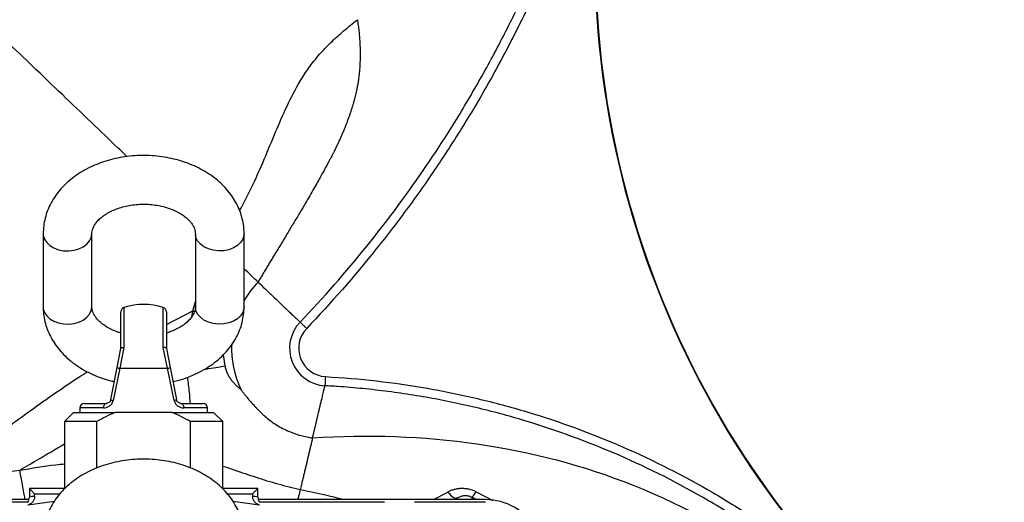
# Model space of a CAD drawing. Header units: millimetres. Extents: x 1880 to 3530, y 1446 to 3560.
# Tile 18 of 20: x 2769 to 3416, y 2825 to 3142. Entities that reach past the tile are written whole.
import ezdxf

# ---------------------------------------------------------------- set-up
doc = ezdxf.new("R2010")
doc.units = ezdxf.units.MM
doc.header["$LTSCALE"] = 2

msp = doc.modelspace()

# ---------------------------------------------------------------- linework, layer by layer
at = {"color": 7, "linetype": 'Continuous', "lineweight": 25}
for p, q in [((2784.23, 3001.32), (2784.23, 2953.23)), ((2816.23, 2953.23), (2816.23, 3001.32)), ((2884.23, 3001.32), (2884.23, 2953.23)), ((2916.23, 2953.23), (2916.23, 3001.32)), ((2835.23, 2925.88), (2835.23, 2949.99)), ((2865.23, 2949.99), (2865.23, 2925.88)), ((2832.81, 2913.45), (2835.24, 2925.91)), ((2837.31, 2926.57), (2834.65, 2912.88)), ((2865.82, 2912.88), (2863.15, 2926.57)), ((2865.23, 2925.91), (2867.65, 2913.45)), ((2828.7, 2892.31), (2832.81, 2913.45)), ((2834.65, 2912.88), (2830.22, 2891.73)), ((2834.65, 2912.88), (2865.82, 2912.88)), ((2870.24, 2891.73), (2865.82, 2912.88)), ((2867.65, 2913.45), (2871.76, 2892.31)), ((2808.23, 2886.88), (2808.23, 2883.88)), ((2811.23, 2889.88), (2825.76, 2889.88)), ((2874.7, 2889.88), (2889.23, 2889.88)), ((2892.23, 2883.88), (2892.23, 2886.88)), ((2804.23, 2883.88), (2798.23, 2877.88)), ((2804.23, 2883.88), (2831.47, 2883.88)), ((2850.23, 2883.88), (2831.47, 2883.88)), ((2868.99, 2883.88), (2850.23, 2883.88)), ((2868.99, 2883.88), (2896.23, 2883.88)), ((2902.23, 2877.88), (2896.23, 2883.88)), ((2798.23, 2877.88), (2798.23, 2833.67)), ((2819.57, 2877.88), (2798.23, 2877.88)), ((2819.57, 2847.45), (2819.57, 2877.88)), ((2880.89, 2877.88), (2880.89, 2847.44)), ((2902.23, 2877.88), (2880.89, 2877.88)), ((2902.23, 2833.73), (2902.23, 2877.88)), ((2775.15, 2833.96), (2775.15, 2828.27)), ((2775.15, 2833.96), (2778.6, 2830.51)), ((2798.23, 2833.96), (2775.15, 2833.96)), ((2925.32, 2833.96), (2902.23, 2833.96)), ((2925.32, 2833.96), (2921.86, 2830.51)), ((2925.32, 2828.27), (2925.32, 2833.96)), ((2778.6, 2828.91), (2778.6, 2830.51)), ((2778.6, 2830.51), (2795.26, 2830.51)), ((2905.18, 2830.51), (2921.86, 2830.51)), ((2921.86, 2830.51), (2921.86, 2828.91)), ((2774.85, 2826.66), (2625.64, 2826.66)), ((2774.46, 2824.88), (2692.08, 2824.88)), ((2774.15, 2823.12), (2791.67, 2825.73)), ((2908.8, 2825.73), (2926.31, 2823.12)), ((3074.82, 2826.66), (2925.62, 2826.66)), ((3008.38, 2824.88), (2926, 2824.88)), ((3074.82, 2824.88), (3028.15, 2824.88))]:
    msp.add_line(p, q, dxfattribs=at)
at = {"color": 8, "linetype": 'Continuous', "lineweight": 25}
for p, q in [((2882.59, 2950.48), (2884.23, 2956.75)), ((2837.31, 2952.84), (2837.31, 2926.57)), ((2863.15, 2926.57), (2863.15, 2952.84)), ((2865.23, 2941.69), (2882.62, 2950.53)), ((2881.85, 2946.61), (2882.65, 2950.47)), ((2882.65, 2950.48), (2883.78, 2950.4)), ((2902.48, 2921.73), (2903.64, 2914.54)), ((2823.88, 2886.88), (2808.23, 2886.88)), ((2892.23, 2886.88), (2876.59, 2886.88)), ((3040.61, 2826.66), (3050, 2831.58)), ((3056.47, 2827.75), (3054.67, 2826.66)), ((3056.5, 2826.66), (3056.47, 2827.75)), ((3068.89, 2826.66), (3065.95, 2828.27)), ((3068.64, 2831.81), (3079.61, 2826.11))]:
    msp.add_line(p, q, dxfattribs=at)
at = {"color": 8, "linetype": 'Continuous', "lineweight": 25, "flags": 128}
for points in [[(2784.23, 3001.31), (2784.32, 3000.09), (2785.07, 2997.7), (2786.52, 2995.48), (2788.62, 2993.54), (2791.25, 2991.95), (2794.31, 2990.81), (2797.64, 2990.15), (2801.1, 2990.02), (2804.51, 2990.42), (2807.73, 2991.32), (2810.59, 2992.69), (2812.97, 2994.47), (2814.75, 2996.57), (2815.86, 2998.88), (2816.23, 3001.32)], [(2916.23, 3001.31), (2916.14, 3000.09), (2915.39, 2997.7), (2913.94, 2995.48), (2911.85, 2993.54), (2909.21, 2991.95), (2906.15, 2990.81), (2902.82, 2990.15), (2899.36, 2990.02), (2895.95, 2990.42), (2892.74, 2991.32), (2889.87, 2992.69), (2887.49, 2994.47), (2885.71, 2996.57), (2884.61, 2998.88), (2884.23, 3001.32)], [(2784.23, 2953.23), (2784.32, 2952.01), (2785.07, 2949.62), (2786.52, 2947.4), (2788.62, 2945.45), (2791.25, 2943.87), (2794.31, 2942.72), (2797.64, 2942.07), (2801.1, 2941.94), (2804.51, 2942.33), (2807.73, 2943.24), (2810.59, 2944.61), (2812.97, 2946.39), (2814.75, 2948.48), (2815.86, 2950.8), (2816.23, 2953.23), (2816.23, 2953.23)], [(2916.23, 2953.23), (2916.14, 2952.01), (2915.39, 2949.62), (2913.94, 2947.4), (2911.85, 2945.45), (2909.21, 2943.87), (2906.15, 2942.72), (2902.82, 2942.07), (2899.36, 2941.94), (2895.95, 2942.33), (2892.74, 2943.24), (2889.87, 2944.61), (2887.49, 2946.39), (2885.71, 2948.48), (2884.61, 2950.8), (2884.23, 2953.23), (2884.23, 2953.23)], [(3065.95, 2828.27), (3065.99, 2827.07), (3066.01, 2826.66)]]:
    msp.add_lwpolyline(points, dxfattribs=at)
at = {"color": 7, "linetype": 'Continuous', "lineweight": 25, "flags": 128}
for points in [[(2823.88, 2886.88), (2823.91, 2887.46), (2824.02, 2888.03), (2824.19, 2888.55), (2824.43, 2889), (2824.71, 2889.37), (2825.04, 2889.65), (2825.39, 2889.82), (2825.76, 2889.88)], [(2874.7, 2889.88), (2875.07, 2889.82), (2875.42, 2889.65), (2875.75, 2889.37), (2876.04, 2889), (2876.27, 2888.55), (2876.44, 2888.03), (2876.55, 2887.46), (2876.59, 2886.88)], [(3050, 2831.58), (3050.9, 2830.56), (3051.81, 2829.66), (3052.71, 2828.91), (3053.59, 2828.31), (3054.42, 2827.89), (3055.19, 2827.66), (3055.88, 2827.61), (3056.47, 2827.75)]]:
    msp.add_lwpolyline(points, dxfattribs=at)
at = {"color": 7, "linetype": 'Continuous', "lineweight": 25}
for centre, radius, start, end in [((3747.03, 3183.39), 600.35, 167.0788, 226.10285), ((3747.03, 3183.39), 600, 167.0788, 226.10285), ((2838.23, 2949.99), 3, 107.92021, 180), ((2850.23, 2912.88), 42, 72.07979, 107.92021), ((2862.23, 2949.99), 3, 0, 72.07979), ((2970.8, 2926.06), 24.68, 136.01069, 266.60464), ((2970.8, 2926.06), 18.69, 135.96057, 266.51456), ((2835.33, 2918.28), 5.45, 242.49575, 262.7837), ((2865.13, 2918.28), 5.45, 277.2163, 297.50425), ((2830.58, 2894.98), 3.26, 234.92423, 263.67594), ((2869.88, 2894.98), 3.26, 276.32406, 305.07577), ((2811.23, 2886.88), 3, 90, 180), ((2889.23, 2886.88), 3, 0, 90), ((2856.23, 2399.88), 436, 100.25589, 100.71778), ((2844.23, 2399.88), 436, 79.28222, 79.74411), ((3059.34, 2836.06), 10.22, 310.28776, 335.42196), ((3074.82, 2788.88), 37.78, 30, 90)]:
    msp.add_arc(centre, radius, start, end, dxfattribs=at)
at = {"color": 8, "linetype": 'Continuous', "lineweight": 25}
for start, end in [(136.24951, 150.63182), (177.56205, 205.396)]:
    msp.add_arc((2970.8, 2926.06), 62.84, start, end, dxfattribs=at)
at = {"color": 7, "linetype": 'Continuous', "lineweight": 25}
for points, knots in [([(3179.11, 3434.27), (3178.64, 3428.47), (3178.11, 3422.68), (3176.93, 3411.13), (3176.28, 3405.37), (3174.14, 3388.13), (3172.48, 3376.71), (3166.77, 3342.64), (3162.02, 3320.18), (3150.65, 3275.75), (3144.03, 3253.79), (3128.87, 3210.38), (3120.34, 3188.93), (3108.47, 3162.44), (3106.04, 3157.16), (3101.07, 3146.66), (3098.53, 3141.45), (3090.76, 3125.91), (3085.37, 3115.7), (3074.2, 3095.54), (3068.41, 3085.6), (3056.42, 3065.99), (3050.23, 3056.32), (3037.44, 3037.26), (3030.85, 3027.87), (3017.25, 3009.36), (3010.25, 3000.24), (2988.65, 2973.3), (2973.43, 2955.89), (2957.37, 2939.05)], [0, 0, 0, 0, 0.03125, 0.03125, 0.0625, 0.0625, 0.125, 0.125, 0.25, 0.25, 0.375, 0.375, 0.5, 0.5, 0.53125, 0.53125, 0.5625, 0.5625, 0.625, 0.625, 0.6875, 0.6875, 0.75, 0.75, 0.8125, 0.8125, 0.875, 0.875, 1, 1, 1, 1]), ([(2953.05, 2943.2), (2968.52, 2959.41), (2983.2, 2976.17), (3011.04, 3010.7), (3024.2, 3028.49), (3042.82, 3055.93), (3048.83, 3065.2), (3060.49, 3084.01), (3066.13, 3093.54), (3077.03, 3112.86), (3082.29, 3122.65), (3092.44, 3142.48), (3097.32, 3152.54), (3106.68, 3172.89), (3111.15, 3183.17), (3117.54, 3198.7), (3119.61, 3203.9), (3123.65, 3214.35), (3125.62, 3219.6), (3135.17, 3245.9), (3141.88, 3267.15), (3153.5, 3310.08), (3158.42, 3331.74), (3166.47, 3375.5), (3169.6, 3397.58), (3171.81, 3419.88)], [0, 0, 0, 0, 0.125, 0.125, 0.25, 0.25, 0.3125, 0.3125, 0.375, 0.375, 0.4375, 0.4375, 0.5, 0.5, 0.5625, 0.5625, 0.59375, 0.59375, 0.625, 0.625, 0.75, 0.75, 0.875, 0.875, 1, 1, 1, 1]), ([(2839.28, 3051.97), (2837.46, 3053.71), (2829.9, 3060.95), (2815.79, 3074.46), (2796.89, 3092.55), (2778.22, 3110.42), (2760.09, 3127.78), (2742.63, 3144.49), (2724.98, 3161.39), (2707.24, 3178.37), (2689.52, 3195.34), (2671.91, 3212.19), (2654.54, 3228.82), (2637.5, 3245.13), (2620.91, 3261.02), (2604.86, 3276.39), (2589.45, 3291.13), (2574.78, 3305.17), (2560.95, 3318.41), (2548.04, 3330.78), (2536.12, 3342.19), (2525.27, 3352.58), (2515.55, 3361.88), (2507.02, 3370.04), (2499.74, 3377.01), (2493.75, 3382.75), (2489.11, 3387.19), (2485.69, 3390.47), (2484.51, 3391.59), (2483.92, 3392.15)], [0, 0, 0, 0, 0.0135225, 0.056183, 0.0990339, 0.1420634, 0.1788717, 0.2157932, 0.2528201, 0.2899437, 0.3271561, 0.3644478, 0.4018108, 0.4392351, 0.4767119, 0.5142317, 0.5517852, 0.5893625, 0.6269541, 0.6645502, 0.7021414, 0.7397178, 0.7772697, 0.8147875, 0.8522618, 0.8896836, 0.9265281, 0.9633034, 1, 1, 1, 1]), ([(2990.65, 3141.86), (2990.74, 3141.22), (2990.94, 3139.96), (2991.19, 3138.08), (2991.43, 3136.22), (2991.64, 3134.38), (2991.83, 3132.57), (2991.99, 3130.77), (2992.13, 3129), (2992.24, 3127.25), (2992.34, 3125.52), (2992.41, 3123.81), (2992.46, 3122.13), (2992.48, 3120.46), (2992.49, 3118.82), (2992.48, 3117.19), (2992.44, 3115.59), (2992.39, 3114.01), (2992.32, 3112.45), (2992.23, 3110.91), (2992.12, 3109.39), (2991.99, 3107.9), (2991.85, 3106.42), (2991.69, 3104.96), (2991.51, 3103.53), (2991.31, 3102.11), (2991.1, 3100.72), (2990.87, 3099.35), (2990.63, 3098), (2990.38, 3096.67), (2990.06, 3095.15), (2989.68, 3093.44), (2989.22, 3091.5), (2988.71, 3089.55), (2988.17, 3087.57), (2987.58, 3085.57), (2986.96, 3083.54), (2986.3, 3081.49), (2985.59, 3079.41), (2984.85, 3077.31), (2984.06, 3075.18), (2983.23, 3073.03), (2982.37, 3070.85), (2981.46, 3068.64), (2980.5, 3066.4), (2979.51, 3064.14), (2978.47, 3061.84), (2977.39, 3059.52), (2976.26, 3057.17), (2975.38, 3055.36), (2974.68, 3053.99), (2974.13, 3052.92), (2973.36, 3051.45), (2972.37, 3049.58), (2971.15, 3047.31), (2969.71, 3044.63), (2968.02, 3041.53), (2966.08, 3038.02), (2963.87, 3034.08), (2961.39, 3029.7), (2958.62, 3024.88), (2955.54, 3019.62), (2952.73, 3014.91), (2950.31, 3010.91), (2948.42, 3007.77), (2946.56, 3004.68), (2944.73, 3001.65), (2942.93, 2998.66), (2941.16, 2995.73), (2939.42, 2992.85), (2937.72, 2990.03), (2936.05, 2987.26), (2934.41, 2984.55), (2932.82, 2981.89), (2931.26, 2979.3), (2929.74, 2976.77), (2928.26, 2974.3), (2926.82, 2971.88), (2925.88, 2970.3), (2925.41, 2969.51)], [0, 0, 0, 0, 0.011178, 0.022197, 0.033059, 0.043767, 0.054321, 0.064722, 0.074973, 0.085073, 0.095024, 0.104826, 0.114482, 0.123992, 0.133358, 0.14258, 0.151659, 0.160598, 0.169396, 0.178056, 0.186578, 0.194964, 0.203215, 0.211333, 0.219317, 0.22717, 0.234891, 0.242484, 0.249948, 0.257285, 0.264497, 0.275014, 0.285648, 0.296407, 0.307298, 0.318327, 0.329503, 0.340831, 0.352318, 0.363972, 0.375799, 0.387805, 0.399996, 0.41238, 0.424962, 0.437748, 0.450745, 0.463959, 0.477395, 0.491059, 0.494986, 0.501199, 0.50972, 0.520575, 0.533801, 0.549439, 0.567537, 0.588151, 0.61134, 0.637173, 0.665719, 0.697047, 0.731224, 0.750313, 0.769131, 0.78767, 0.805921, 0.823876, 0.841528, 0.858868, 0.875889, 0.892584, 0.90895, 0.92498, 0.940671, 0.956021, 0.971026, 0.985686, 1, 1, 1, 1]), ([(2916.23, 3001.32), (2916.2, 3002.46), (2916.13, 3005.29), (2915.45, 3009.79), (2914.11, 3014.72), (2912.16, 3019.51), (2909.63, 3024.11), (2906.55, 3028.5), (2902.92, 3032.63), (2898.77, 3036.47), (2894.13, 3039.97), (2889.06, 3043.12), (2883.59, 3045.85), (2877.8, 3048.16), (2871.73, 3050.01), (2865.46, 3051.4), (2859.05, 3052.3), (2852.55, 3052.72), (2846.03, 3052.65), (2839.54, 3052.09), (2833.13, 3051.04), (2826.88, 3049.51), (2820.83, 3047.49), (2815.05, 3045.01), (2809.6, 3042.07), (2804.53, 3038.7), (2799.91, 3034.92), (2795.81, 3030.77), (2792.27, 3026.31), (2789.35, 3021.58), (2787.06, 3016.66), (2785.43, 3011.61), (2784.42, 3006.48), (2784.29, 3003.03), (2784.23, 3001.32)], [0, 0, 0, 0, 0.019933, 0.0495121, 0.0790867, 0.1088014, 0.1387867, 0.1691418, 0.1999222, 0.2311338, 0.2627345, 0.2946478, 0.3267828, 0.359054, 0.3913938, 0.4237518, 0.4561144, 0.4884834, 0.5208709, 0.553294, 0.5857667, 0.6183068, 0.6509257, 0.683623, 0.7163756, 0.74912, 0.7817689, 0.8142089, 0.8463166, 0.8779856, 0.9091533, 0.939816, 0.9700291, 1, 1, 1, 1]), ([(2816.23, 3001.32), (2816.24, 3001.57), (2816.26, 3002.46), (2816.55, 3003.96), (2817.33, 3005.94), (2818.56, 3007.98), (2820.32, 3010.11), (2822.66, 3012.24), (2825.48, 3014.24), (2828.75, 3016.06), (2832.43, 3017.64), (2836.45, 3018.93), (2840.74, 3019.9), (2845.23, 3020.51), (2849.82, 3020.74), (2854.42, 3020.58), (2858.94, 3020.03), (2863.28, 3019.13), (2867.35, 3017.89), (2871.08, 3016.36), (2874.39, 3014.6), (2877.24, 3012.67), (2879.6, 3010.65), (2881.44, 3008.59), (2882.79, 3006.58), (2883.69, 3004.63), (2884.16, 3002.9), (2884.21, 3001.81), (2884.23, 3001.32)], [0, 0, 0, 0, 0.018652, 0.066585, 0.10846, 0.147267, 0.188496, 0.227844, 0.266342, 0.304556, 0.342743, 0.381007, 0.419405, 0.457931, 0.496544, 0.535186, 0.57378, 0.612247, 0.650534, 0.68861, 0.726487, 0.764242, 0.802019, 0.840076, 0.878914, 0.919389, 0.96297, 1, 1, 1, 1]), ([(2925.41, 2969.52), (2924.06, 2970.81), (2921.64, 2973.13), (2917.89, 2976.72), (2916.23, 2978.3)], [0, 0, 0, 0, 0.55737, 1, 1, 1, 1]), ([(2925.42, 2969.53), (2927.44, 2967.59), (2929.36, 2965.76), (2932.97, 2962.3), (2934.67, 2960.68), (2937.85, 2957.64), (2939.33, 2956.22), (2942.06, 2953.6), (2943.32, 2952.4), (2945.63, 2950.21), (2946.68, 2949.22), (2948.55, 2947.44), (2949.38, 2946.66), (2950.46, 2945.65), (2950.79, 2945.34), (2951.4, 2944.78), (2951.68, 2944.53), (2952.43, 2943.84), (2952.78, 2943.45), (2953.05, 2943.2)], [0, 0, 0, 0, 0.125, 0.125, 0.25, 0.25, 0.375, 0.375, 0.5, 0.5, 0.625, 0.625, 0.75, 0.75, 0.8125, 0.8125, 0.875, 0.875, 1, 1, 1, 1]), ([(2784.23, 2953.23), (2784.26, 2952.09), (2784.33, 2949.26), (2785.01, 2944.76), (2786.36, 2939.83), (2788.3, 2935.04), (2790.83, 2930.44), (2793.92, 2926.05), (2797.55, 2921.92), (2801.7, 2918.09), (2806.33, 2914.58), (2811.4, 2911.44), (2816.87, 2908.69), (2822.67, 2906.41), (2827.41, 2904.88), (2830.25, 2904.28), (2831, 2904.12)], [0, 0, 0, 0, 0.049465, 0.122868, 0.19626, 0.269999, 0.34441, 0.419738, 0.496122, 0.573576, 0.651996, 0.731191, 0.810936, 0.89102, 0.971273, 1, 1, 1, 1]), ([(2835.23, 2936.08), (2834.53, 2936.28), (2832.47, 2936.88), (2829.39, 2938.2), (2826.07, 2939.94), (2823.22, 2941.88), (2820.86, 2943.9), (2819.02, 2945.96), (2817.67, 2947.97), (2816.77, 2949.92), (2816.31, 2951.65), (2816.25, 2952.74), (2816.23, 2953.23)], [0, 0, 0, 0, 0.052915, 0.156105, 0.258755, 0.361074, 0.463454, 0.56659, 0.671845, 0.781538, 0.899646, 1, 1, 1, 1]), ([(2884.23, 2953.23), (2884.22, 2952.98), (2884.2, 2952.09), (2883.91, 2950.59), (2883.13, 2948.62), (2881.9, 2946.57), (2880.14, 2944.45), (2877.8, 2942.31), (2874.98, 2940.31), (2871.71, 2938.5), (2868.44, 2937.05), (2866.16, 2936.36), (2865.23, 2936.08)], [0, 0, 0, 0, 0.050544, 0.180438, 0.293914, 0.399079, 0.510804, 0.617435, 0.721758, 0.825316, 0.928799, 1, 1, 1, 1]), ([(2869.46, 2904.12), (2870.83, 2904.44), (2874.29, 2905.24), (2879.62, 2907.07), (2885.41, 2909.54), (2890.87, 2912.48), (2895.93, 2915.85), (2900.55, 2919.63), (2904.65, 2923.78), (2908.19, 2928.24), (2911.12, 2932.97), (2913.41, 2937.89), (2915.03, 2942.94), (2916.04, 2948.07), (2916.17, 2951.52), (2916.23, 2953.23)], [0, 0, 0, 0, 0.052749, 0.133699, 0.214845, 0.296127, 0.377389, 0.458414, 0.538921, 0.618603, 0.697196, 0.774545, 0.850641, 0.925621, 1, 1, 1, 1]), ([(2953.05, 2943.2), (2953.06, 2943.19), (2953.1, 2943.15), (2953.23, 2943.02), (2953.33, 2942.93), (2953.56, 2942.71), (2953.69, 2942.58), (2954.01, 2942.28), (2954.19, 2942.1), (2954.59, 2941.72), (2954.8, 2941.52), (2955.27, 2941.07), (2955.51, 2940.84), (2956.02, 2940.35), (2956.28, 2940.1), (2956.82, 2939.58), (2957.1, 2939.31), (2957.37, 2939.05)], [0, 0, 0, 0, 0.125, 0.125, 0.25, 0.25, 0.375, 0.375, 0.5, 0.5, 0.625, 0.625, 0.75, 0.75, 0.875, 0.875, 1, 1, 1, 1]), ([(2835.24, 2925.91), (2835.25, 2926), (2835.32, 2926.09), (2835.53, 2926.24), (2835.68, 2926.31), (2836.04, 2926.43), (2836.26, 2926.48), (2836.75, 2926.54), (2837.03, 2926.56), (2837.31, 2926.57)], [0, 0, 0, 0, 0.25, 0.25, 0.5, 0.5, 0.75, 0.75, 1, 1, 1, 1]), ([(2865.23, 2925.91), (2865.21, 2926), (2865.14, 2926.09), (2864.93, 2926.24), (2864.79, 2926.31), (2864.42, 2926.43), (2864.2, 2926.48), (2863.71, 2926.54), (2863.44, 2926.56), (2863.15, 2926.57)], [0, 0, 0, 0, 0.25, 0.25, 0.5, 0.5, 0.75, 0.75, 1, 1, 1, 1]), ([(2903.64, 2914.54), (2903.67, 2914.37), (2903.73, 2914.04), (2903.84, 2913.55), (2903.96, 2913.06), (2904.09, 2912.57), (2904.24, 2912.08), (2904.4, 2911.59), (2904.57, 2911.11), (2904.76, 2910.62), (2904.96, 2910.14), (2905.17, 2909.66), (2905.4, 2909.19), (2905.64, 2908.71), (2905.89, 2908.24), (2906.16, 2907.77), (2906.44, 2907.31), (2906.73, 2906.85), (2907.03, 2906.39), (2907.7, 2905.42), (2908.84, 2903.98), (2910.19, 2902.54), (2911.33, 2901.44), (2912.07, 2900.78), (2912.67, 2900.25), (2913.1, 2899.89), (2913.47, 2899.59), (2913.75, 2899.36), (2913.93, 2899.21), (2914.01, 2899.13), (2914.04, 2899.11)], [0, 0, 0, 0, 0.022714, 0.045554, 0.068545, 0.091714, 0.115087, 0.13869, 0.162546, 0.186679, 0.211111, 0.235866, 0.260962, 0.286422, 0.312263, 0.338506, 0.365167, 0.392264, 0.419813, 0.447831, 0.573011, 0.708319, 0.777702, 0.85104, 0.887617, 0.925548, 0.956418, 0.979108, 0.993631, 1, 1, 1, 1]), ([(2969.67, 2907.41), (2969.63, 2906.65), (2969.59, 2905.9), (2969.51, 2904.49), (2969.48, 2903.84), (2969.42, 2902.74), (2969.39, 2902.29), (2969.36, 2901.65), (2969.35, 2901.47), (2969.35, 2901.43)], [0, 0, 0, 0, 0.25, 0.25, 0.5, 0.5, 0.75, 0.75, 1, 1, 1, 1]), ([(2969.67, 2907.41), (2992.18, 2906.2), (3014.48, 2903.65), (3047.64, 2897.85), (3058.64, 2895.59), (3075.07, 2891.7), (3080.54, 2890.32), (3091.4, 2887.4), (3096.79, 2885.87), (3123.59, 2877.82), (3144.48, 2870.16), (3185.18, 2852.47), (3204.99, 2842.45), (3233.88, 2825.59), (3243.37, 2819.67), (3257.4, 2810.32), (3262.04, 2807.12), (3271.21, 2800.6), (3275.73, 2797.28), (3298.03, 2780.4), (3314.9, 2765.95), (3338.8, 2742.91), (3346.53, 2735.01), (3357.78, 2722.81), (3361.47, 2718.69), (3368.73, 2710.33), (3372.3, 2706.1), (3389.93, 2684.68), (3403.24, 2666.79), (3415.73, 2648.1)], [0, 0, 0, 0, 0.125, 0.125, 0.1875, 0.1875, 0.21875, 0.21875, 0.25, 0.25, 0.375, 0.375, 0.5, 0.5, 0.5625, 0.5625, 0.59375, 0.59375, 0.625, 0.625, 0.75, 0.75, 0.8125, 0.8125, 0.84375, 0.84375, 0.875, 0.875, 1, 1, 1, 1]), ([(2914.04, 2899.11), (2914.05, 2899.09), (2914.1, 2899.02), (2914.21, 2898.87), (2914.37, 2898.65), (2914.58, 2898.35), (2914.86, 2897.96), (2915.19, 2897.51), (2915.58, 2896.98), (2916.13, 2896.26), (2916.78, 2895.43), (2917.5, 2894.54), (2918.75, 2893.02), (2920.51, 2891), (2922.51, 2888.81), (2924.08, 2887.11), (2925.01, 2886.11), (2925.81, 2885.26), (2926.65, 2884.4), (2928.03, 2883.05), (2930.31, 2880.98), (2933.03, 2878.79), (2936.3, 2876.49), (2939.67, 2874.42), (2943.03, 2872.67), (2945.99, 2871.35), (2948.32, 2870.42), (2950.61, 2869.61), (2953.31, 2868.77), (2955.94, 2868.1), (2958.33, 2867.62), (2959.71, 2867.38), (2960.63, 2867.24), (2961.01, 2867.18), (2961.21, 2867.15)], [0, 0, 0, 0, 0.001481, 0.004701, 0.009658, 0.016352, 0.024776, 0.034927, 0.046798, 0.060381, 0.08318, 0.103586, 0.12162, 0.188357, 0.245135, 0.275431, 0.306524, 0.31396, 0.334343, 0.36765, 0.411177, 0.489663, 0.544016, 0.61262, 0.689718, 0.735156, 0.775957, 0.816715, 0.85743, 0.919008, 0.953135, 0.980822, 0.989891, 1, 1, 1, 1]), ([(2961.21, 2867.15), (2961.3, 2867.55), (2961.49, 2868.33), (2961.76, 2869.48), (2962.03, 2870.6), (2962.29, 2871.7), (2962.54, 2872.78), (2962.8, 2873.84), (2963.04, 2874.88), (2963.28, 2875.89), (2963.52, 2876.88), (2963.75, 2877.85), (2963.97, 2878.79), (2964.19, 2879.72), (2964.41, 2880.63), (2964.62, 2881.51), (2964.98, 2883.06), (2965.51, 2885.26), (2966.17, 2888.05), (2966.82, 2890.8), (2967.55, 2893.84), (2968.19, 2896.58), (2968.68, 2898.63), (2968.95, 2899.75), (2969.1, 2900.39), (2969.2, 2900.8), (2969.28, 2901.14), (2969.32, 2901.33), (2969.34, 2901.42)], [0, 0, 0, 0, 0.019767, 0.03947, 0.059109, 0.078685, 0.0982, 0.117654, 0.137049, 0.156384, 0.175662, 0.194882, 0.214046, 0.233154, 0.252207, 0.271207, 0.290153, 0.353945, 0.423596, 0.499173, 0.580768, 0.706061, 0.802767, 0.871297, 0.904384, 0.93686, 0.968731, 1, 1, 1, 1]), ([(3410.75, 2644.76), (3410.65, 2644.91), (3410.56, 2645.05), (3410.36, 2645.34), (3410.07, 2645.77), (3409.4, 2646.78), (3408.04, 2648.8), (3405.3, 2652.81), (3399.76, 2660.77), (3394.9, 2667.48), (3385.04, 2680.76), (3378.26, 2689.42), (3367.8, 2702.13), (3364.27, 2706.33), (3357.08, 2714.59), (3353.44, 2718.67), (3342.31, 2730.74), (3334.67, 2738.56), (3311.04, 2761.35), (3294.36, 2775.65), (3272.31, 2792.35), (3267.84, 2795.64), (3258.77, 2802.08), (3254.18, 2805.25), (3240.31, 2814.51), (3230.92, 2820.37), (3202.35, 2837.05), (3182.76, 2846.98), (3142.51, 2864.49), (3121.85, 2872.07), (3095.35, 2880.05), (3090.01, 2881.57), (3079.28, 2884.46), (3073.87, 2885.82), (3057.6, 2889.68), (3046.68, 2891.93), (3030.22, 2894.81), (3024.71, 2895.69), (3013.69, 2897.29), (3002.64, 2898.72), (2991.57, 2899.81), (2983.24, 2900.51), (2979.08, 2900.83), (2974.21, 2901.15), (2971.78, 2901.29), (2970.56, 2901.36), (2970.04, 2901.39), (2969.69, 2901.41), (2969.52, 2901.42), (2969.35, 2901.43)], [0, 0, 0, 0, 0.000977, 0.000977, 0.001953, 0.003906, 0.007812, 0.015625, 0.03125, 0.0625, 0.0625, 0.125, 0.125, 0.15625, 0.15625, 0.1875, 0.1875, 0.25, 0.25, 0.375, 0.375, 0.40625, 0.40625, 0.4375, 0.4375, 0.5, 0.5, 0.625, 0.625, 0.75, 0.75, 0.78125, 0.78125, 0.8125, 0.8125, 0.875, 0.875, 0.90625, 0.90625, 0.9375, 0.96875, 0.96875, 0.984375, 0.992187, 0.996094, 0.998047, 0.999023, 0.999023, 1, 1, 1, 1]), ([(2828.7, 2892.31), (2828.66, 2892.07), (2828.59, 2891.85), (2828.4, 2891.45), (2828.29, 2891.26), (2827.94, 2890.78), (2827.66, 2890.54), (2827.11, 2890.18), (2826.83, 2890.06), (2826.28, 2889.91), (2826.02, 2889.88), (2825.76, 2889.88)], [0, 0, 0, 0, 0.125, 0.125, 0.25, 0.25, 0.5, 0.5, 0.75, 0.75, 1, 1, 1, 1]), ([(2874.7, 2889.88), (2874.45, 2889.88), (2874.18, 2889.91), (2873.64, 2890.06), (2873.35, 2890.18), (2872.8, 2890.53), (2872.53, 2890.78), (2872.17, 2891.26), (2872.06, 2891.44), (2871.88, 2891.85), (2871.81, 2892.07), (2871.76, 2892.31)], [0, 0, 0, 0, 0.25, 0.25, 0.5, 0.5, 0.75, 0.75, 0.875, 0.875, 1, 1, 1, 1]), ([(2823.88, 2886.88), (2824.51, 2886.88), (2825.16, 2886.97), (2826.44, 2887.34), (2827.09, 2887.63), (2827.98, 2888.23), (2828.26, 2888.46), (2828.8, 2888.98), (2829.05, 2889.26), (2829.49, 2889.89), (2829.69, 2890.24), (2830.01, 2890.96), (2830.13, 2891.33), (2830.22, 2891.73)], [0, 0, 0, 0, 0.25, 0.25, 0.5, 0.5, 0.625, 0.625, 0.75, 0.75, 0.875, 0.875, 1, 1, 1, 1]), ([(2870.24, 2891.73), (2870.33, 2891.33), (2870.45, 2890.95), (2870.78, 2890.22), (2870.98, 2889.88), (2871.42, 2889.26), (2871.67, 2888.97), (2872.2, 2888.45), (2872.49, 2888.22), (2873.09, 2887.82), (2873.4, 2887.65), (2874.03, 2887.36), (2874.35, 2887.24), (2875.31, 2886.96), (2875.95, 2886.88), (2876.59, 2886.88)], [0, 0, 0, 0, 0.125, 0.125, 0.25, 0.25, 0.375, 0.375, 0.5, 0.5, 0.625, 0.625, 0.75, 0.75, 1, 1, 1, 1]), ([(2831.47, 2883.88), (2829.4, 2883.03), (2827.38, 2882.1), (2823.42, 2880.08), (2821.48, 2879.01), (2819.57, 2877.88)], [0, 0, 0, 0, 0.5, 0.5, 1, 1, 1, 1]), ([(2961.21, 2867.16), (2961.08, 2866.64), (2960.85, 2865.66), (2960.52, 2864.27), (2960.2, 2862.94), (2959.89, 2861.63), (2959.59, 2860.33), (2959.18, 2858.62), (2958.67, 2856.49), (2958.06, 2853.92), (2957.45, 2851.32), (2956.82, 2848.67), (2956.17, 2845.96), (2955.51, 2843.16), (2954.82, 2840.27), (2954.1, 2837.25), (2953.54, 2834.87), (2953.21, 2833.49), (2953.14, 2833.21)], [0, 0, 0, 0, 0.00318032, 0.00636065, 0.00954097, 0.01272129, 0.01590162, 0.01908194, 0.02544259, 0.03180323, 0.03816388, 0.04452453, 0.05088517, 0.05724582, 0.06360647, 0.06996712, 0.07632776, 0.07795688, 0.07795688, 0.07795688, 0.07795688]), ([(2961.21, 2867.16), (3034.39, 2871.99), (3181.68, 2852.12), (3305.49, 2761.8), (3374.3, 2682.2), (3389.58, 2662.25), (3403.6, 2641.64)], [0, 0, 0, 0, 0.417618, 0.860363, 0.860363, 1, 1, 1, 1]), ([(2916.23, 2801.92), (2916.2, 2803.06), (2916.13, 2805.89), (2915.45, 2810.39), (2914.11, 2815.32), (2912.16, 2820.11), (2909.63, 2824.71), (2906.55, 2829.1), (2902.92, 2833.23), (2898.77, 2837.07), (2894.13, 2840.57), (2889.06, 2843.72), (2883.59, 2846.45), (2877.8, 2848.76), (2871.73, 2850.61), (2865.46, 2852), (2859.05, 2852.9), (2852.55, 2853.32), (2846.03, 2853.25), (2839.54, 2852.69), (2833.13, 2851.64), (2826.88, 2850.11), (2820.83, 2848.09), (2815.05, 2845.61), (2809.6, 2842.67), (2804.53, 2839.3), (2799.91, 2835.52), (2795.81, 2831.37), (2792.27, 2826.91), (2789.35, 2822.18), (2787.06, 2817.26), (2785.43, 2812.21), (2784.42, 2807.08), (2784.29, 2803.63), (2784.23, 2801.92)], [0, 0, 0, 0, 0.019933, 0.0495121, 0.0790867, 0.1088014, 0.1387867, 0.1691418, 0.1999222, 0.2311338, 0.2627345, 0.2946478, 0.3267828, 0.359054, 0.3913938, 0.4237518, 0.4561144, 0.4884834, 0.5208709, 0.553294, 0.5857667, 0.6183068, 0.6509257, 0.683623, 0.7163756, 0.74912, 0.7817689, 0.8142089, 0.8463166, 0.8779856, 0.9091533, 0.939816, 0.9700291, 1, 1, 1, 1]), ([(2716.72, 2837.82), (2718.86, 2838.34), (2721, 2838.83), (2725.3, 2839.77), (2727.46, 2840.2), (2733.94, 2841.45), (2738.28, 2842.2), (2751.34, 2844.2), (2760.08, 2845.22), (2768.87, 2845.91)], [0, 0, 0, 0, 0.125, 0.125, 0.25, 0.25, 0.5, 0.5, 1, 1, 1, 1]), ([(3068.64, 2831.81), (3067.13, 2832.54), (3065.58, 2833.07), (3063.15, 2833.6), (3062.32, 2833.73), (3060.69, 2833.89), (3059.88, 2833.92), (3058.27, 2833.89), (3057.46, 2833.82), (3055.87, 2833.6), (3055.09, 2833.45), (3053.58, 2833.06), (3052.84, 2832.82), (3051.39, 2832.26), (3050.68, 2831.94), (3050, 2831.58)], [0, 0, 0, 0, 0.25, 0.25, 0.375, 0.375, 0.5, 0.5, 0.625, 0.625, 0.75, 0.75, 0.875, 0.875, 1, 1, 1, 1]), ([(2778.6, 2828.91), (2778.6, 2828.58), (2778.57, 2828.25), (2778.47, 2827.6), (2778.39, 2827.28), (2778.17, 2826.66), (2778.04, 2826.35), (2777.72, 2825.77), (2777.54, 2825.49), (2777.14, 2824.97), (2776.91, 2824.73), (2776.43, 2824.28), (2776.17, 2824.08), (2775.62, 2823.72), (2775.33, 2823.56), (2774.73, 2823.29), (2774.42, 2823.18), (2774.1, 2823.1)], [0, 0, 0, 0, 0.125, 0.125, 0.25, 0.25, 0.375, 0.375, 0.5, 0.5, 0.625, 0.625, 0.75, 0.75, 0.875, 0.875, 1, 1, 1, 1]), ([(2774.1, 2824.88), (2774.44, 2825.38), (2774.7, 2825.93), (2775.05, 2827.06), (2775.15, 2827.67), (2775.15, 2828.27)], [0, 0, 0, 0, 0.5, 0.5, 1, 1, 1, 1]), ([(2926.37, 2823.1), (2925.72, 2823.27), (2925.12, 2823.53), (2924.01, 2824.26), (2923.53, 2824.71), (2922.92, 2825.49), (2922.74, 2825.77), (2922.42, 2826.35), (2922.29, 2826.65), (2922.08, 2827.28), (2922, 2827.6), (2921.89, 2828.25), (2921.86, 2828.58), (2921.86, 2828.91)], [0, 0, 0, 0, 0.25, 0.25, 0.5, 0.5, 0.625, 0.625, 0.75, 0.75, 0.875, 0.875, 1, 1, 1, 1]), ([(2925.32, 2828.27), (2925.32, 2827.67), (2925.41, 2827.07), (2925.76, 2825.93), (2926.02, 2825.38), (2926.37, 2824.88)], [0, 0, 0, 0, 0.5, 0.5, 1, 1, 1, 1]), ([(2953.14, 2833.21), (2952.79, 2831.77), (2952.22, 2829.48), (2951.69, 2827.42), (2951.5, 2826.66)], [0, 0, 0, 0, 0.629571, 1, 1, 1, 1]), ([(3056.47, 2827.75), (3057.06, 2828.13), (3057.7, 2828.45), (3058.73, 2828.84), (3059.09, 2828.95), (3059.85, 2829.13), (3060.25, 2829.21), (3061.08, 2829.3), (3061.5, 2829.32), (3062.39, 2829.29), (3062.85, 2829.25), (3063.75, 2829.09), (3064.21, 2828.97), (3065.11, 2828.66), (3065.54, 2828.48), (3065.95, 2828.27)], [0, 0, 0, 0, 0.25, 0.25, 0.375, 0.375, 0.5, 0.5, 0.625, 0.625, 0.75, 0.75, 0.875, 0.875, 1, 1, 1, 1])]:
    msp.add_open_spline(points, degree=3, knots=knots, dxfattribs=at)
at = {"color": 8, "linetype": 'Continuous', "lineweight": 25}
for points, knots in [([(2913.32, 3016.38), (2916.34, 3022.13), (2922.54, 3033.98), (2930.33, 3052.14), (2937.75, 3070.07), (2945.22, 3087.4), (2952.77, 3101.54), (2960.51, 3112.85), (2967.14, 3120.8), (2974.39, 3128.1), (2982.12, 3135.03), (2987.64, 3139.45), (2990.65, 3141.86)], [0, 0, 0, 0, 0.128625, 0.264584, 0.392195, 0.514237, 0.638479, 0.706123, 0.78322, 0.843811, 0.915076, 1, 1, 1, 1]), ([(2890.22, 2912.23), (2891.14, 2912.39), (2894.41, 2912.95), (2899.2, 2913.78), (2902.18, 2914.29), (2903.64, 2914.54)], [0, 0, 0, 0, 0.166121, 0.589612, 1, 1, 1, 1]), ([(2716.76, 2837.85), (2725.92, 2845.77), (2744.31, 2861.68), (2769.18, 2880.5), (2790.42, 2895.54), (2803.64, 2904.54), (2811.36, 2909.46), (2813.21, 2910.63)], [0, 0, 0, 0, 0.3002318, 0.6033231, 0.7731331, 0.945696, 1, 1, 1, 1]), ([(2880.96, 2889.88), (2880.76, 2892.33), (2880.3, 2898.05), (2879.59, 2903.75), (2879.18, 2907)], [0, 0, 0, 0, 0.428764, 1, 1, 1, 1]), ([(2798.23, 2863.01), (2792.61, 2859.73), (2782.84, 2854.01), (2773.03, 2848.33), (2768.86, 2845.91)], [0, 0, 0, 0, 0.574517, 1, 1, 1, 1]), ([(2768.86, 2845.91), (2776.73, 2847.31), (2786.48, 2849.03), (2796.34, 2849.98), (2798.23, 2850.17)], [0, 0, 0, 0, 0.8076489, 1, 1, 1, 1]), ([(2902.23, 2848.71), (2904.74, 2847.86), (2912.02, 2845.38), (2924.04, 2841.28), (2938.47, 2836.83), (2948.25, 2834.41), (2953.15, 2833.21)], [0, 0, 0, 0, 0.1495209, 0.4329104, 0.7161289, 1, 1, 1, 1]), ([(2772.37, 2826.66), (2772.18, 2827.74), (2771.72, 2830.26), (2770.87, 2834.92), (2769.88, 2840.31), (2769.2, 2844.04), (2768.86, 2845.91)], [0, 0, 0, 0, 0.201901, 0.467934, 0.733967, 1, 1, 1, 1]), ([(2953.14, 2833.21), (2953.14, 2833.21), (2958.67, 2832.16), (2968.29, 2830.2), (2977.8, 2827.72), (2981.86, 2826.66)], [0, 0, 0, 0, 0.000004, 0.572689, 1, 1, 1, 1])]:
    msp.add_open_spline(points, degree=3, knots=knots, dxfattribs=at)
at = {"color": 7, "linetype": 'Continuous', "lineweight": 25}
msp.add_open_spline([(2880.89, 2877.88), (2877.05, 2880.14), (2873.11, 2882.2), (2868.99, 2883.88)], degree=3, dxfattribs=at)

doc.saveas('drawing.dxf')
